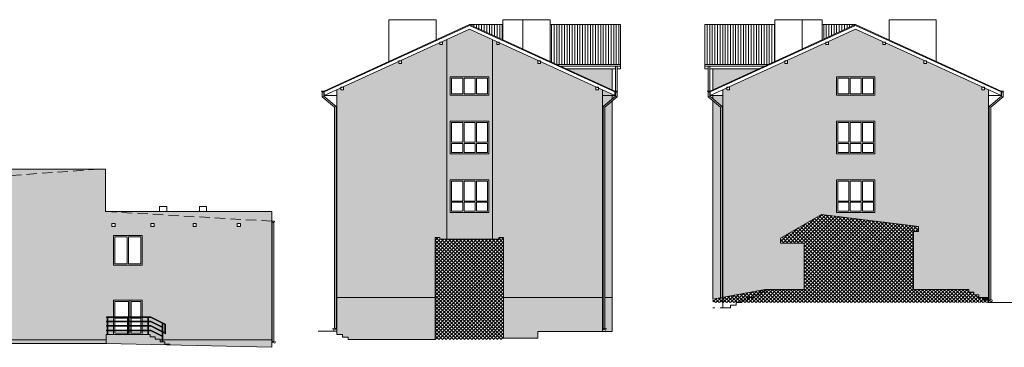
# Model space of a CAD drawing. Header units: centimetres. Extents: x -169503 to -110243, y -22061 to 11368.
# Tile 16 of 37: x -149121 to -143086, y -7649 to -5640. Entities that reach past the tile are written whole.
import ezdxf

# ---------------------------------------------------------------- set-up
doc = ezdxf.new("R2010")
doc.units = ezdxf.units.CM
doc.header["$LTSCALE"] = 10
doc.linetypes.add('UKRYTE', pattern=[9.525, 6.35, -3.175])
for name, color, linetype, lineweight in [('_BALUSTRADY', 250, 'Continuous', 15), ('_OKNA', 250, 'Continuous', 15), ('_SC', 250, 'Continuous', 15), ('_WID', 250, 'Continuous', 15)]:
    doc.layers.add(name, color=color, linetype=linetype, lineweight=lineweight)
for name, color, linetype in [('kolor 1', 250, 'Continuous'), ('kolor 2', 250, 'Continuous'), ('kolor 3', 250, 'Continuous')]:
    doc.layers.add(name, color=color, linetype=linetype)

msp = doc.modelspace()

# ---------------------------------------------------------------- hatches: boundary and pattern name
at = {"layer": '_OKNA'}
h = msp.add_hatch(dxfattribs=at)
h.set_pattern_fill('ANSI31', color=256, scale=5, angle=45)
h.set_pattern_definition([(90, (-18718.283, -6837.746), (-15.875, 3e-15), [])])
h.paths.add_polyline_path([(-146158.88, -5670.49), (-146363.38, -5670.49), (-146158.88, -5763.96)])
h.paths.add_polyline_path([(-145438.88, -5670.49), (-145868.88, -5670.49), (-145868.88, -5896.52), (-145826.33, -5915.97), (-145438.88, -5915.97)])
h = msp.add_hatch(dxfattribs=at)
h.set_pattern_fill('ANSI31', color=256, scale=5, angle=45)
h.set_pattern_definition([(90, (-19018.524, -6837.746), (-15.875, 3e-15), [])])
h.paths.add_polyline_path([(-144491.59, -5670.49), (-144921.59, -5670.49), (-144921.59, -5915.97), (-144534.14, -5915.97), (-144491.59, -5896.52)])
h.paths.add_polyline_path([(-143997.09, -5670.49), (-144201.59, -5670.49), (-144201.59, -5763.96)])
h = msp.add_hatch(dxfattribs=at)
h.set_pattern_fill('ANSI37', color=256, scale=5)
h.set_pattern_definition([(45, (-19018.524, -6837.746), (-11.2253202, 11.2253202), []), (135, (-19018.524, -6837.746), (-11.2253202, -11.2253202), [])])
h.paths.add_polyline_path([(-144811.59, -7343.28), (-144871.59, -7354.49), (-144871.59, -7375.28), (-144811.59, -7375.28)])
h.paths.add_polyline_path([(-144659.59, -7343.28), (-144624.59, -7343.28), (-144624.59, -7327.28), (-144589.59, -7327.28), (-144589.59, -7311.28), (-144554.59, -7311.28), (-144554.59, -7295.28), (-144811.59, -7343.28), (-144811.59, -7375.28), (-144694.59, -7375.28), (-144694.59, -7359.28), (-144659.59, -7359.28)])
h.paths.add_polyline_path([(-143212.59, -7343.28), (-143242.59, -7343.28), (-143242.59, -7327.28), (-143272.59, -7327.28), (-143272.59, -7311.28), (-143302.59, -7311.28), (-143302.59, -7295.28), (-143641.59, -7295.28), (-143641.59, -6938.28), (-143611.59, -6938.28), (-143611.59, -6908.28), (-144205.59, -6835.28), (-144458.59, -6980.28), (-144458.59, -7010.28), (-144311.59, -7010.28), (-144311.59, -7295.28), (-144554.59, -7295.28), (-144554.59, -7311.28), (-144589.59, -7311.28), (-144589.59, -7327.28), (-144624.59, -7327.28), (-144624.59, -7343.28), (-144659.59, -7343.28), (-144659.59, -7359.28), (-144694.59, -7359.28), (-144694.59, -7375.28), (-143182.59, -7375.28), (-143182.59, -7359.28), (-143212.59, -7359.28)])
h = msp.add_hatch(dxfattribs=at)
h.set_pattern_fill('ANSI37', color=256, scale=5)
h.set_pattern_definition([(45, (-18718.283, -6837.746), (-11.2253202, 11.2253202), []), (135, (-18718.283, -6837.746), (-11.2253202, -11.2253202), [])])
h.paths.add_polyline_path([(-146154.88, -6976.28), (-146184.88, -6976.28), (-146184.88, -6986.28), (-146544.88, -6986.28), (-146544.88, -6976.28), (-146574.88, -6976.28), (-146574.88, -7601.28), (-146154.88, -7601.28)])
at = {"layer": 'kolor 1'}
h = msp.add_hatch(color=256, dxfattribs=at)
h.dxf.hatch_style = 1
h.paths.add_polyline_path([(-146503.38, -5761.97), (-146537.54, -5777.58), (-146529.54, -5777.58), (-146529.54, -5793.58), (-146545.54, -5793.58), (-146545.54, -5781.24), (-146789.28, -5892.65), (-146781.28, -5892.65), (-146781.28, -5908.65), (-146797.28, -5908.65), (-146797.28, -5896.31), (-147144.88, -6055.2), (-147136.88, -6055.2), (-147136.88, -6071.2), (-147152.88, -6071.2), (-147152.88, -6058.85), (-147177.88, -6070.28), (-147177.88, -7343.28), (-146574.88, -7343.28), (-146574.88, -6976.28), (-146544.88, -6976.28), (-146544.88, -6986.28), (-146503.38, -6986.28)])
h.paths.add_polyline_path([(-146223.38, -5761.97), (-146363.38, -5697.98), (-146503.38, -5761.97), (-146503.38, -6986.28), (-146223.38, -6986.28)])
h.paths.add_polyline_path([(-146245.38, -6262.28), (-146245.38, -6462.28), (-146481.38, -6462.28), (-146481.38, -6262.28)], flags=16)
h.paths.add_polyline_path([(-146481.38, -6102.28), (-146481.38, -5990.28), (-146245.38, -5990.28), (-146245.38, -6102.28)], flags=16)
h.paths.add_polyline_path([(-146245.38, -6622.28), (-146245.38, -6822.28), (-146481.38, -6822.28), (-146481.38, -6622.28)], flags=16)
h.paths.add_polyline_path([(-145548.88, -6070.28), (-145573.88, -6058.85), (-145573.88, -6071.2), (-145589.88, -6071.2), (-145589.88, -6051.54), (-145929.48, -5896.31), (-145929.48, -5908.65), (-145945.48, -5908.65), (-145945.48, -5889), (-146181.22, -5781.24), (-146181.22, -5793.58), (-146197.22, -5793.58), (-146197.22, -5773.93), (-146223.38, -5761.97), (-146223.38, -6986.28), (-146184.88, -6986.28), (-146184.88, -6976.28), (-146154.88, -6976.28), (-146154.88, -7343.28), (-145548.88, -7343.28)])
h.paths.add_polyline_path([(-145488.88, -6137.93), (-145535.04, -6176.87), (-145535.04, -7343.28), (-145488.88, -7343.28)], flags=17)
h.paths.add_polyline_path([(-145459.31, -6112.98), (-145459.31, -6084.04, -0.6290159), (-145472.31, -6077.79), (-145472.31, -6105.28), (-145548.88, -6070.28), (-145548.88, -7553.28), (-145488.88, -7553.28), (-145488.88, -7343.28), (-145535.04, -7343.28), (-145535.04, -6176.87), (-145488.88, -6137.93)])
h.paths.add_polyline_path([(-145488.88, -5942.16), (-145769.05, -5942.16), (-145488.88, -6070.22)])
h = msp.add_hatch(color=256, dxfattribs=at)
h.dxf.hatch_style = 1
h.paths.add_polyline_path([(-143182.59, -6070.28), (-143207.59, -6058.85), (-143207.59, -6071.2), (-143223.59, -6071.2), (-143223.59, -6051.54), (-143563.19, -5896.31), (-143563.19, -5908.65), (-143579.19, -5908.65), (-143579.19, -5889), (-143814.93, -5781.24), (-143814.93, -5793.58), (-143830.93, -5793.58), (-143830.93, -5773.93), (-143997.09, -5697.98), (-144171.25, -5777.58), (-144163.25, -5777.58), (-144163.25, -5793.58), (-144179.25, -5793.58), (-144179.25, -5781.24), (-144422.99, -5892.65), (-144414.99, -5892.65), (-144414.99, -5908.65), (-144430.99, -5908.65), (-144430.99, -5896.31), (-144778.59, -6055.2), (-144770.59, -6055.2), (-144770.59, -6071.2), (-144786.59, -6071.2), (-144786.59, -6058.85), (-144811.59, -6070.28), (-144811.59, -7343.28), (-144554.59, -7295.28), (-144311.59, -7295.28), (-144311.59, -7010.28), (-144458.59, -7010.28), (-144458.59, -6980.28), (-144205.59, -6835.28), (-143611.59, -6908.28), (-143611.59, -6938.28), (-143641.59, -6938.28), (-143641.59, -7295.28), (-143302.59, -7295.28), (-143302.59, -7311.28), (-143272.59, -7311.28), (-143272.59, -7327.28), (-143242.59, -7327.28), (-143242.59, -7343.28), (-143212.59, -7343.28), (-143182.59, -7343.28)])
h.paths.add_polyline_path([(-143879.09, -6262.28), (-143879.09, -6462.28), (-144115.09, -6462.28), (-144115.09, -6262.28)], flags=16)
h.paths.add_polyline_path([(-143879.09, -6102.28), (-144115.09, -6102.28), (-144115.09, -5990.28), (-143879.09, -5990.28)], flags=16)
h.paths.add_polyline_path([(-143879.09, -6622.28), (-143879.09, -6822.28), (-144115.09, -6822.28), (-144115.09, -6622.28)], flags=16)
h.paths.add_polyline_path([(-144825.43, -6176.87), (-144871.59, -6137.93), (-144871.59, -7354.49), (-144825.43, -7345.87)])
h.paths.add_polyline_path([(-144811.59, -6105.28), (-144871.59, -6105.28), (-144871.59, -6125.15), (-144815.43, -6172.53), (-144815.43, -7344), (-144811.59, -7343.28)])
h.paths.add_polyline_path([(-144591.42, -5942.16), (-144871.59, -5942.16), (-144871.59, -6070.22)])
at = {"layer": 'kolor 2'}
h = msp.add_hatch(color=256, dxfattribs=at)
h.dxf.hatch_style = 1
h.paths.add_polyline_path([(-145488.88, -7343.28), (-145535.04, -7343.28), (-145535.04, -7530.88), (-145525.8, -7534.69), (-145529.62, -7543.93), (-145548.88, -7535.99), (-145548.88, -7553.28), (-145488.88, -7553.28)])
h.paths.add_polyline_path([(-145548.88, -7343.28), (-146154.88, -7343.28), (-146154.88, -7593.28), (-145944.88, -7593.28), (-145944.88, -7553.28), (-145548.88, -7553.28), (-145548.88, -7535.99)])
h.paths.add_polyline_path([(-146574.88, -7343.28), (-147177.88, -7343.28), (-147177.88, -7551.28), (-147177.88, -7571.28), (-147142.88, -7571.28), (-147142.88, -7586.28), (-147107.88, -7586.28), (-147107.88, -7601.28), (-146574.88, -7601.28)])
h = msp.add_hatch(color=256, dxfattribs=at)
h.dxf.hatch_style = 1
h.paths.add_polyline_path([(-143182.59, -7343.28), (-143212.59, -7343.28), (-143212.59, -7359.28), (-143182.59, -7359.28)])
h = msp.add_hatch(color=256, dxfattribs=at)
h.dxf.hatch_style = 1
h.paths.add_polyline_path([(-147575.38, -7604.28), (-148260.38, -7604.28), (-148260.38, -7615.28), (-148230.38, -7615.28), (-148230.38, -7630.28), (-148200.38, -7630.28), (-148200.38, -7635.12), (-147575.38, -7649.28)])
h.paths.add_polyline_path([(-148320.38, -7570.28), (-148590.38, -7570.28), (-148590.38, -7626.28), (-148200.38, -7635.12), (-148200.38, -7630.28), (-148230.38, -7630.28), (-148230.38, -7615.28), (-148260.38, -7615.28), (-148260.38, -7604.28), (-148260.38, -7600.28), (-148290.38, -7600.28), (-148290.38, -7585.28), (-148320.38, -7585.28)])
h.paths.add_polyline_path([(-148590.38, -7604.28), (-150422.38, -7604.28), (-150422.38, -7626.28), (-148590.38, -7626.28)])
h.paths.add_polyline_path([(-150440.36, -7614.28), (-150862.38, -7614.28), (-150862.38, -7604.28), (-150444.48, -7604.28)])
at = {"layer": 'kolor 3'}
h = msp.add_hatch(color=256, dxfattribs=at)
h.dxf.hatch_style = 1
h.paths.add_polyline_path([(-148635.38, -6557.28), (-150422.38, -6557.28), (-150422.38, -6684.28)], flags=17)
h.paths.add_polyline_path([(-148595.38, -6816.28), (-148595.38, -6557.28), (-148635.38, -6557.28), (-150422.38, -6684.28), (-150422.38, -7604.28), (-148590.38, -7604.28), (-148590.38, -7570.28), (-148545.38, -7570.28), (-148545.38, -7360.28), (-148369.38, -7360.28), (-148369.38, -7570.28), (-148320.38, -7570.28), (-148320.38, -7585.28), (-148290.38, -7585.28), (-148290.38, -7600.28), (-148260.38, -7600.28), (-148260.38, -7604.28), (-147575.38, -7604.28), (-147575.38, -6876.28)])
h.paths.add_polyline_path([(-148556.38, -6889.46), (-148536.38, -6889.46), (-148536.38, -6909.46), (-148556.38, -6909.46)], flags=16)
h.paths.add_polyline_path([(-148544.88, -6963.28), (-148369.88, -6963.28), (-148369.88, -7145.28), (-148544.88, -7145.28)], flags=16)
h.paths.add_polyline_path([(-148317.27, -6889.46), (-148297.27, -6889.46), (-148297.27, -6909.46), (-148317.27, -6909.46)], flags=16)
h.paths.add_polyline_path([(-148058.24, -6889.46), (-148038.24, -6889.46), (-148038.24, -6909.46), (-148058.24, -6909.46)], flags=16)
h.paths.add_polyline_path([(-147788.14, -6889.46), (-147768.14, -6889.46), (-147768.14, -6909.46), (-147788.14, -6909.46)], flags=16)
h.paths.add_polyline_path([(-147575.38, -6816.28), (-148595.38, -6816.28), (-147575.38, -6876.28)], flags=17)

# ---------------------------------------------------------------- linework, layer by layer
at = {"layer": '_BALUSTRADY'}
for p, q in [((-148588.38, -7462.28), (-148316.38, -7462.28)), ((-148588.38, -7466.28), (-148588.38, -7462.28)), ((-148588.38, -7466.28), (-148317.33, -7466.28)), ((-148584.38, -7466.28), (-148584.38, -7570.28)), ((-148580.38, -7466.28), (-148580.38, -7570.28)), ((-148459.38, -7466.28), (-148459.38, -7570.28)), ((-148455.38, -7466.28), (-148455.38, -7570.28)), ((-148334.38, -7466.28), (-148334.38, -7570.28)), ((-148330.38, -7466.28), (-148330.38, -7570.28)), ((-148317.33, -7466.28), (-148230.38, -7509.75)), ((-148316.38, -7462.28), (-148226.38, -7507.28)), ((-148588.38, -7489.28), (-148316.38, -7489.28)), ((-148588.38, -7493.28), (-148588.38, -7489.28)), ((-148588.38, -7493.28), (-148317.33, -7493.28)), ((-148588.38, -7516.28), (-148316.38, -7516.28)), ((-148588.38, -7520.28), (-148588.38, -7516.28)), ((-148588.38, -7520.28), (-148317.33, -7520.28)), ((-148588.38, -7543.28), (-148316.38, -7543.28)), ((-148588.38, -7547.28), (-148588.38, -7543.28)), ((-148317.33, -7493.28), (-148246.99, -7528.45)), ((-148317.33, -7520.28), (-148226.38, -7565.75)), ((-148316.38, -7489.28), (-148246.99, -7523.97)), ((-148316.38, -7516.28), (-148230.38, -7559.28)), ((-148316.38, -7543.28), (-148246.99, -7577.97)), ((-148246.99, -7501.45), (-148246.99, -7615.28)), ((-148242.99, -7503.45), (-148242.99, -7615.28)), ((-148230.38, -7509.75), (-148230.38, -7559.28)), ((-148226.38, -7507.28), (-148226.38, -7565.75)), ((-148588.38, -7547.28), (-148317.33, -7547.28)), ((-148317.33, -7547.28), (-148246.99, -7582.45))]:
    msp.add_line(p, q, dxfattribs=at)
at = {"layer": '_OKNA'}
msp.add_line((-148445.38, -7570.28), (-148445.38, -7360.28), dxfattribs=at)
for points in [[(-146473.38, -6094.28), (-146405.38, -6094.28), (-146405.38, -5998.28), (-146473.38, -5998.28)], [(-146329.38, -6094.28), (-146397.38, -6094.28), (-146397.38, -5998.28), (-146329.38, -5998.28)], [(-146253.38, -6094.28), (-146321.38, -6094.28), (-146321.38, -5998.28), (-146253.38, -5998.28)], [(-144107.09, -6094.28), (-144039.09, -6094.28), (-144039.09, -5998.28), (-144107.09, -5998.28)], [(-143963.09, -6094.28), (-144031.09, -6094.28), (-144031.09, -5998.28), (-143963.09, -5998.28)], [(-143887.09, -6094.28), (-143955.09, -6094.28), (-143955.09, -5998.28), (-143887.09, -5998.28)], [(-146473.38, -6392.28), (-146405.38, -6392.28), (-146405.38, -6270.28), (-146473.38, -6270.28)], [(-146329.38, -6392.28), (-146397.38, -6392.28), (-146397.38, -6270.28), (-146329.38, -6270.28)], [(-146253.38, -6392.28), (-146321.38, -6392.28), (-146321.38, -6270.28), (-146253.38, -6270.28)], [(-144107.09, -6392.28), (-144039.09, -6392.28), (-144039.09, -6270.28), (-144107.09, -6270.28)], [(-143963.09, -6392.28), (-144031.09, -6392.28), (-144031.09, -6270.28), (-143963.09, -6270.28)], [(-143887.09, -6392.28), (-143955.09, -6392.28), (-143955.09, -6270.28), (-143887.09, -6270.28)], [(-146473.38, -6454.28), (-146405.38, -6454.28), (-146405.38, -6400.28), (-146473.38, -6400.28)], [(-146329.38, -6454.28), (-146397.38, -6454.28), (-146397.38, -6400.28), (-146329.38, -6400.28)], [(-146253.38, -6454.28), (-146321.38, -6454.28), (-146321.38, -6400.28), (-146253.38, -6400.28)], [(-144107.09, -6454.28), (-144039.09, -6454.28), (-144039.09, -6400.28), (-144107.09, -6400.28)], [(-143963.09, -6454.28), (-144031.09, -6454.28), (-144031.09, -6400.28), (-143963.09, -6400.28)], [(-143887.09, -6454.28), (-143955.09, -6454.28), (-143955.09, -6400.28), (-143887.09, -6400.28)], [(-146473.38, -6752.28), (-146405.38, -6752.28), (-146405.38, -6630.28), (-146473.38, -6630.28)], [(-146329.38, -6752.28), (-146397.38, -6752.28), (-146397.38, -6630.28), (-146329.38, -6630.28)], [(-146253.38, -6752.28), (-146321.38, -6752.28), (-146321.38, -6630.28), (-146253.38, -6630.28)], [(-144107.09, -6752.28), (-144039.09, -6752.28), (-144039.09, -6630.28), (-144107.09, -6630.28)], [(-143963.09, -6752.28), (-144031.09, -6752.28), (-144031.09, -6630.28), (-143963.09, -6630.28)], [(-143887.09, -6752.28), (-143955.09, -6752.28), (-143955.09, -6630.28), (-143887.09, -6630.28)], [(-146473.38, -6814.28), (-146405.38, -6814.28), (-146405.38, -6760.28), (-146473.38, -6760.28)], [(-146329.38, -6814.28), (-146397.38, -6814.28), (-146397.38, -6760.28), (-146329.38, -6760.28)], [(-146253.38, -6814.28), (-146321.38, -6814.28), (-146321.38, -6760.28), (-146253.38, -6760.28)], [(-144107.09, -6814.28), (-144039.09, -6814.28), (-144039.09, -6760.28), (-144107.09, -6760.28)], [(-143963.09, -6814.28), (-144031.09, -6814.28), (-144031.09, -6760.28), (-143963.09, -6760.28)], [(-143887.09, -6814.28), (-143955.09, -6814.28), (-143955.09, -6760.28), (-143887.09, -6760.28)], [(-148536.88, -7137.28), (-148461.38, -7137.28), (-148461.38, -6971.28), (-148536.88, -6971.28)], [(-148377.88, -7137.28), (-148453.38, -7137.28), (-148453.38, -6971.28), (-148377.88, -6971.28)], [(-148537.38, -7462.28), (-148453.38, -7462.28), (-148453.38, -7368.28), (-148537.38, -7368.28)], [(-148437.38, -7462.28), (-148377.38, -7462.28), (-148377.38, -7368.28), (-148437.38, -7368.28)], [(-148537.38, -7470.28), (-148453.38, -7470.28), (-148453.38, -7562.28), (-148537.38, -7562.28)], [(-148437.38, -7470.28), (-148377.38, -7470.28), (-148377.38, -7562.28), (-148437.38, -7562.28)]]:
    msp.add_lwpolyline(points, close=True, dxfattribs=at)
at = {"layer": '_SC', "color": 4, "linetype": 'UKRYTE'}
for p, q in [((-148635.38, -6557.28), (-150422.38, -6684.28)), ((-147575.38, -6876.28), (-148595.38, -6816.28))]:
    msp.add_line(p, q, dxfattribs=at)
at = {"layer": '_SC'}
for p, q in [((-144205.59, -6835.28), (-144458.59, -6980.28)), ((-143611.59, -6908.28), (-144205.59, -6835.28)), ((-143641.59, -7295.28), (-143641.59, -6938.28)), ((-143641.59, -6938.28), (-143611.59, -6938.28)), ((-143611.59, -6938.28), (-143611.59, -6908.28)), ((-146574.88, -6976.28), (-146574.88, -7601.28)), ((-146574.88, -6976.28), (-146544.88, -6976.28)), ((-146544.88, -6976.28), (-146544.88, -6986.28)), ((-146544.88, -6986.28), (-146184.88, -6986.28)), ((-146184.88, -6976.28), (-146184.88, -6986.28)), ((-146184.88, -6976.28), (-146154.88, -6976.28)), ((-146154.88, -6976.28), (-146154.88, -7593.28)), ((-144458.59, -7010.28), (-144458.59, -6980.28)), ((-144458.59, -7010.28), (-144311.59, -7010.28)), ((-144311.59, -7295.28), (-144311.59, -7010.28)), ((-144871.59, -7354.49), (-144554.59, -7295.28)), ((-144311.59, -7295.28), (-144554.59, -7295.28)), ((-144432, -7295.28), (-144451.59, -7295.28)), ((-143302.59, -7295.28), (-143641.59, -7295.28)), ((-143302.59, -7295.28), (-143302.59, -7311.28)), ((-143272.59, -7311.28), (-143302.59, -7311.28)), ((-143272.59, -7311.28), (-143272.59, -7327.28)), ((-143242.59, -7327.28), (-143272.59, -7327.28)), ((-143242.59, -7327.28), (-143242.59, -7343.28)), ((-143212.59, -7343.28), (-143242.59, -7343.28)), ((-143212.59, -7343.28), (-143242.59, -7343.28)), ((-143212.59, -7343.28), (-143212.59, -7359.28)), ((-143182.59, -7359.28), (-143212.59, -7359.28)), ((-143182.59, -7359.28), (-143182.59, -7375.28)), ((-143012.97, -7375.28), (-143182.59, -7375.28)), ((-147177.88, -7551.28), (-147291.83, -7551.28)), ((-147177.88, -7551.28), (-147177.88, -7571.28)), ((-147177.88, -7571.28), (-147142.88, -7571.28)), ((-147142.88, -7571.28), (-147142.88, -7586.28)), ((-147142.88, -7586.28), (-147107.88, -7586.28)), ((-147107.88, -7586.28), (-147107.88, -7601.28)), ((-147107.88, -7601.28), (-146574.88, -7601.28)), ((-146154.88, -7593.28), (-145944.88, -7593.28)), ((-145944.88, -7553.28), (-145944.88, -7593.28)), ((-145944.88, -7553.28), (-145488.88, -7553.28)), ((-150422.38, -7626.28), (-148590.38, -7626.28)), ((-148590.38, -7626.28), (-147575.38, -7649.28))]:
    msp.add_line(p, q, dxfattribs=at)
at = {"layer": '_WID'}
for p, q in [((-146363.38, -5670.49), (-147254.45, -6077.79)), ((-146363.38, -5670.49), (-145472.31, -6077.79)), ((-146363.38, -5670.49), (-146158.88, -5670.49)), ((-146036.47, -5819.92), (-146036.47, -5640.49)), ((-145868.88, -5670.49), (-145438.88, -5670.49)), ((-145438.88, -5670.49), (-145438.88, -5942.16)), ((-144491.59, -5670.49), (-144921.59, -5670.49)), ((-144921.59, -5670.49), (-144921.59, -5942.16)), ((-143997.09, -5670.49), (-144888.16, -6077.79)), ((-144324, -5819.92), (-144324, -5640.49)), ((-143997.09, -5670.49), (-144201.59, -5670.49)), ((-143997.09, -5670.49), (-143106.02, -6077.79)), ((-146363.38, -5675.99), (-147254.45, -6083.29)), ((-146363.38, -5697.98), (-147254.45, -6105.28)), ((-146363.38, -5675.99), (-145472.31, -6083.29)), ((-146363.38, -5697.98), (-145472.31, -6105.28)), ((-143997.09, -5675.99), (-144888.16, -6083.29)), ((-143997.09, -5697.98), (-144888.16, -6105.28)), ((-143997.09, -5675.99), (-143106.02, -6083.29)), ((-143997.09, -5697.98), (-143106.02, -6105.28)), ((-146503.38, -6986.28), (-146503.38, -5761.97)), ((-146223.38, -6986.28), (-146223.38, -5761.97)), ((-145826.33, -5915.97), (-145438.88, -5915.97)), ((-145804.45, -5925.97), (-145438.88, -5925.97)), ((-145769.05, -5942.16), (-145469.31, -5942.16)), ((-145488.88, -5942.16), (-145488.88, -6070.22)), ((-145459.31, -5942.16), (-145438.88, -5942.16)), ((-144534.14, -5915.97), (-144921.59, -5915.97)), ((-144556.01, -5925.97), (-144921.59, -5925.97)), ((-144901.16, -5942.16), (-144921.59, -5942.16)), ((-144591.42, -5942.16), (-144891.16, -5942.16)), ((-144871.59, -5942.16), (-144871.59, -6070.22)), ((-147254.45, -6077.79), (-147270.45, -6077.79)), ((-147254.45, -6105.28), (-147254.45, -6077.79)), ((-147177.88, -6070.28), (-147177.88, -7551.28)), ((-145548.88, -6070.28), (-145548.88, -7553.28)), ((-145472.31, -6105.28), (-145472.31, -6077.79)), ((-145472.31, -6077.79), (-145456.31, -6077.79)), ((-144888.16, -6077.79), (-144904.16, -6077.79)), ((-144888.16, -6105.28), (-144888.16, -6077.79)), ((-144811.59, -6070.28), (-144811.59, -7343.28)), ((-143182.59, -6070.28), (-143182.59, -7359.28)), ((-143106.02, -6105.28), (-143106.02, -6077.79)), ((-143106.02, -6077.79), (-143090.02, -6077.79)), ((-147257.45, -6108.64), (-147267.45, -6112.98)), ((-147254.45, -6105.28), (-147177.88, -6105.28)), ((-147177.88, -6105.28), (-147254.45, -6105.28)), ((-145548.88, -6105.28), (-145472.31, -6105.28)), ((-145488.88, -6105.28), (-145488.88, -6125.15)), ((-145488.88, -6137.93), (-145488.88, -7553.28)), ((-145469.31, -6108.64), (-145459.31, -6112.98)), ((-144891.16, -6108.64), (-144901.16, -6112.98)), ((-144888.16, -6105.28), (-144811.59, -6105.28)), ((-144811.59, -6105.28), (-144888.16, -6105.28)), ((-144871.59, -6105.28), (-144871.59, -6125.15)), ((-144871.59, -6137.93), (-144871.59, -7354.49)), ((-143182.59, -6105.28), (-143106.02, -6105.28)), ((-143103.02, -6108.64), (-143093.02, -6112.98)), ((-147181.72, -6172.53), (-147191.72, -6176.87)), ((-145545.04, -6172.53), (-145535.04, -6176.87)), ((-144815.43, -6172.53), (-144825.43, -6176.87)), ((-143178.75, -6172.53), (-143168.75, -6176.87)), ((-150422.38, -6557.28), (-148595.38, -6557.28)), ((-148595.38, -6557.28), (-148595.38, -6816.28)), ((-148595.38, -6816.28), (-147575.38, -6816.28)), ((-148263.38, -6786.28), (-148263.38, -6816.28)), ((-148263.38, -6786.28), (-148219.38, -6786.28)), ((-148219.38, -6786.28), (-148219.38, -6816.28)), ((-148019.38, -6786.28), (-148019.38, -6816.28)), ((-148019.38, -6786.28), (-147975.38, -6786.28)), ((-147975.38, -6786.28), (-147975.38, -6816.28)), ((-147575.38, -6816.28), (-147575.38, -7649.28)), ((-147575.38, -6876.28), (-147559.38, -6876.28)), ((-147177.88, -7343.28), (-146574.88, -7343.28)), ((-146154.88, -7343.28), (-145545.04, -7343.28)), ((-145535.04, -7343.28), (-145488.88, -7343.28)), ((-143212.59, -7343.28), (-143182.59, -7343.28)), ((-143178.75, -7363.58), (-143168.75, -7356.88)), ((-143163.32, -7369.94), (-143159.51, -7360.7)), ((-147197.15, -7543.93), (-147200.96, -7534.69)), ((-147181.72, -7537.57), (-147191.72, -7530.88)), ((-145545.04, -7537.57), (-145535.04, -7530.88)), ((-145529.62, -7543.93), (-145525.8, -7534.69)), ((-148590.38, -7570.28), (-148590.38, -7626.28)), ((-148590.38, -7570.28), (-148320.38, -7570.28)), ((-148320.38, -7570.28), (-148320.38, -7585.28)), ((-148320.38, -7585.28), (-148290.38, -7585.28)), ((-148290.38, -7585.28), (-148290.38, -7600.28)), ((-148290.38, -7600.28), (-148260.38, -7600.28)), ((-148260.38, -7600.28), (-148260.38, -7615.28)), ((-150425.38, -7604.28), (-148590.38, -7604.28)), ((-148260.38, -7604.28), (-147575.38, -7604.28)), ((-148260.38, -7615.28), (-148230.38, -7615.28)), ((-148230.38, -7615.28), (-148230.38, -7630.28)), ((-148230.38, -7630.28), (-148200.38, -7630.28)), ((-148200.38, -7630.28), (-148200.38, -7635.12)), ((-147562.38, -7611.25), (-147572.38, -7617.94)), ((-147553.14, -7615.07), (-147556.96, -7624.31))]:
    msp.add_line(p, q, dxfattribs=at)
at = {"layer": '_WID', "color": 4, "linetype": 'UKRYTE'}
for p, q in [((-144554.59, -7295.28), (-144554.59, -7311.28)), ((-144811.59, -7343.28), (-144811.59, -7407.28)), ((-144659.59, -7359.28), (-144694.59, -7359.28)), ((-144694.59, -7359.28), (-144694.59, -7375.28)), ((-144624.59, -7343.28), (-144659.59, -7343.28)), ((-144659.59, -7343.28), (-144659.59, -7359.28)), ((-144589.59, -7327.28), (-144624.59, -7327.28)), ((-144624.59, -7327.28), (-144624.59, -7343.28)), ((-144554.59, -7311.28), (-144589.59, -7311.28)), ((-144589.59, -7311.28), (-144589.59, -7327.28)), ((-144764.59, -7407.28), (-144871.98, -7407.28)), ((-144729.59, -7391.28), (-144764.59, -7391.28)), ((-144764.59, -7391.28), (-144764.59, -7407.28)), ((-144694.59, -7375.28), (-144729.59, -7375.28)), ((-144729.59, -7375.28), (-144729.59, -7391.28))]:
    msp.add_line(p, q, dxfattribs=at)
at = {"layer": '_WID'}
for points in [[(-146857.88, -5896.52), (-146857.88, -5640.49), (-146567.88, -5640.49), (-146567.88, -5763.96)], [(-145868.88, -5896.52), (-145868.88, -5640.49), (-146158.88, -5640.49), (-146158.88, -5763.96)], [(-144491.59, -5896.52), (-144491.59, -5640.49), (-144201.59, -5640.49), (-144201.59, -5763.96)], [(-143502.59, -5896.52), (-143502.59, -5640.49), (-143792.59, -5640.49), (-143792.59, -5763.96)], [(-145469.31, -5925.97), (-145469.31, -6077.79)], [(-145459.31, -5925.97), (-145459.31, -6077.79)], [(-144901.16, -5925.97), (-144901.16, -6077.79)], [(-144891.16, -5925.97), (-144891.16, -6077.79)], [(-147267.45, -6084.04), (-147267.45, -6112.98), (-147191.72, -6176.87), (-147191.72, -7530.88), (-147200.96, -7534.69)], [(-147257.45, -6084.04), (-147257.45, -6108.64), (-147181.72, -6172.53), (-147181.72, -7537.57), (-147197.15, -7543.93)], [(-145469.31, -6084.04), (-145469.31, -6108.64), (-145545.04, -6172.53), (-145545.04, -7537.57), (-145529.62, -7543.93)], [(-145459.31, -6084.04), (-145459.31, -6112.98), (-145535.04, -6176.87), (-145535.04, -7530.88), (-145525.8, -7534.69)], [(-144901.16, -6084.04), (-144901.16, -6112.98), (-144825.43, -6176.87), (-144825.43, -7345.87)], [(-144891.16, -6084.04), (-144891.16, -6108.64), (-144815.43, -6172.53), (-144815.43, -7344)], [(-143103.02, -6084.04), (-143103.02, -6108.64), (-143178.75, -6172.53), (-143178.75, -7363.58), (-143163.32, -7369.94)], [(-143093.02, -6084.04), (-143093.02, -6112.98), (-143168.75, -6176.87), (-143168.75, -7356.88), (-143159.51, -7360.7)], [(-147572.38, -6882.53), (-147572.38, -7617.94), (-147556.96, -7624.31)], [(-147562.38, -6882.53), (-147562.38, -7611.25), (-147553.14, -7615.07)]]:
    msp.add_lwpolyline(points, dxfattribs=at)
for points in [[(-146545.54, -5777.58), (-146529.54, -5777.58), (-146529.54, -5793.58), (-146545.54, -5793.58)], [(-146181.22, -5777.58), (-146197.22, -5777.58), (-146197.22, -5793.58), (-146181.22, -5793.58)], [(-144179.25, -5777.58), (-144163.25, -5777.58), (-144163.25, -5793.58), (-144179.25, -5793.58)], [(-143814.93, -5777.58), (-143830.93, -5777.58), (-143830.93, -5793.58), (-143814.93, -5793.58)], [(-146797.28, -5892.65), (-146781.28, -5892.65), (-146781.28, -5908.65), (-146797.28, -5908.65)], [(-145929.48, -5892.65), (-145945.48, -5892.65), (-145945.48, -5908.65), (-145929.48, -5908.65)], [(-144430.99, -5892.65), (-144414.99, -5892.65), (-144414.99, -5908.65), (-144430.99, -5908.65)], [(-143563.19, -5892.65), (-143579.19, -5892.65), (-143579.19, -5908.65), (-143563.19, -5908.65)], [(-146481.38, -5990.28), (-146245.38, -5990.28), (-146245.38, -6102.28), (-146481.38, -6102.28)], [(-144115.09, -5990.28), (-143879.09, -5990.28), (-143879.09, -6102.28), (-144115.09, -6102.28)], [(-147152.88, -6055.2), (-147136.88, -6055.2), (-147136.88, -6071.2), (-147152.88, -6071.2)], [(-145573.88, -6055.2), (-145589.88, -6055.2), (-145589.88, -6071.2), (-145573.88, -6071.2)], [(-144786.59, -6055.2), (-144770.59, -6055.2), (-144770.59, -6071.2), (-144786.59, -6071.2)], [(-143207.59, -6055.2), (-143223.59, -6055.2), (-143223.59, -6071.2), (-143207.59, -6071.2)], [(-146481.38, -6462.28), (-146245.38, -6462.28), (-146245.38, -6262.28), (-146481.38, -6262.28)], [(-144115.09, -6462.28), (-143879.09, -6462.28), (-143879.09, -6262.28), (-144115.09, -6262.28)], [(-146481.38, -6822.28), (-146245.38, -6822.28), (-146245.38, -6622.28), (-146481.38, -6622.28)], [(-144115.09, -6822.28), (-143879.09, -6822.28), (-143879.09, -6622.28), (-144115.09, -6622.28)], [(-148536.38, -6909.46), (-148556.38, -6909.46), (-148556.38, -6889.46), (-148536.38, -6889.46)], [(-148297.27, -6909.46), (-148317.27, -6909.46), (-148317.27, -6889.46), (-148297.27, -6889.46)], [(-148038.24, -6909.46), (-148058.24, -6909.46), (-148058.24, -6889.46), (-148038.24, -6889.46)], [(-147768.14, -6909.46), (-147788.14, -6909.46), (-147788.14, -6889.46), (-147768.14, -6889.46)], [(-148544.88, -7145.28), (-148369.88, -7145.28), (-148369.88, -6963.28), (-148544.88, -6963.28)], [(-148545.38, -7570.28), (-148369.38, -7570.28), (-148369.38, -7360.28), (-148545.38, -7360.28)]]:
    msp.add_lwpolyline(points, close=True, dxfattribs=at)
for centre in [(-147262.45, -6077.79), (-145464.31, -6077.79), (-144896.16, -6077.79), (-143098.02, -6077.79), (-147567.38, -6876.28)]:
    msp.add_arc(centre, 8, 180, 0, dxfattribs=at)

doc.saveas('drawing.dxf')
